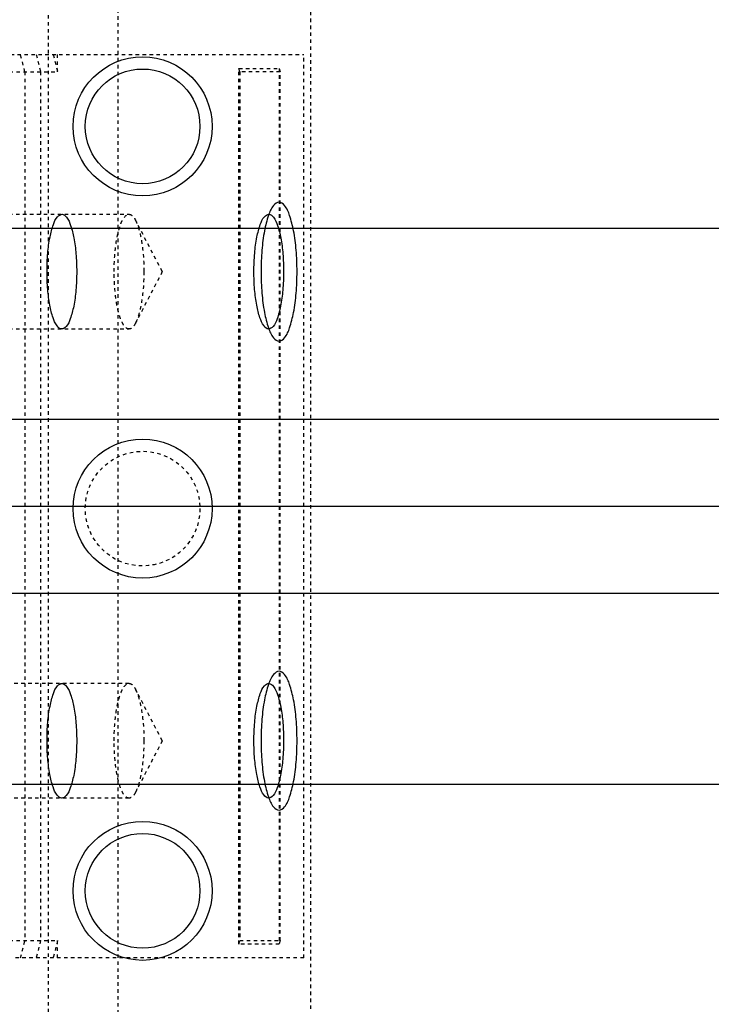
# Model space of a CAD drawing. Header units: millimetres. Extents: x -24622 to 57, y -1603 to 1112.
# Tile 183 of 219: x -691 to -671, y 833 to 862. Entities that reach past the tile are written whole.
import ezdxf
from ezdxf.lldxf.tags import DXFTag

# ---------------------------------------------------------------- set-up
doc = ezdxf.new("R2010")
doc.units = ezdxf.units.MM
doc.linetypes.add('HIDDEN', pattern=[0.2, 0.1, -0.1])
doc.layers.add('DEFAULT_2', color=8, linetype='HIDDEN')
tags = doc.linetypes.add('CENTER', pattern=[2, 1.25, -0.25, 0.25, -0.25]).pattern_tags.tags
tags[10:11] = [DXFTag(74, 4), DXFTag(75, 0), DXFTag(340, '0'), DXFTag(46, 1.0), DXFTag(50, 0.0), DXFTag(44, 0.0), DXFTag(45, 0.0)]
tags[8:9] = [DXFTag(74, 4), DXFTag(75, 0), DXFTag(340, '0'), DXFTag(46, 1.0), DXFTag(50, 0.0), DXFTag(44, 0.0), DXFTag(45, 0.0)]
tags[6:7] = [DXFTag(74, 4), DXFTag(75, 0), DXFTag(340, '0'), DXFTag(46, 1.0), DXFTag(50, 0.0), DXFTag(44, 0.0), DXFTag(45, 0.0)]
tags[4:5] = [DXFTag(74, 4), DXFTag(75, 0), DXFTag(340, '0'), DXFTag(46, 1.0), DXFTag(50, 0.0), DXFTag(44, 0.0), DXFTag(45, 0.0)]
doc.dimstyles.new('7', dxfattribs={"dimtxt": 7, "dimasz": 4.5, "dimexe": 0.7, "dimexo": 0.9, "dimgap": 1.8, "dimtad": 0, "dimtxsty": 'Standard', "dimblk": 'OPEN30', "dimcen": 0, "dimclrd": 5, "dimclre": 3, "dimclrt": 256, "dimadec": 0, "dimazin": 2, "dimtm": 1e-09, "dimtfac": 0.6, "dimtofl": 0, "dimtmove": 0, "dimatfit": 3, "dimldrblk": 'OPEN30', "dimfxl": 1, "dimtolj": 1, "dimarcsym": 0})

# ---------------------------------------------------------------- blocks, each defined once
blk = doc.blocks.new('_Open30')
at = {"color": 0, "linetype": 'ByBlock', "lineweight": -2}
for p, q in [((-1, 0.2679), (0, 0)), ((0, 0), (-1, -0.2679)), ((0, 0), (-1, 0))]:
    blk.add_line(p, q, dxfattribs=at)
blk = doc.blocks.new('*D123')
at = {"color": 3, "linetype": 'ByBlock', "lineweight": -2}
for p, q in [((-763.768, 838.803), (-763.768, 794.537)), ((-563.768, 838.803), (-563.768, 794.537))]:
    blk.add_line(p, q, dxfattribs=at)
at = {"color": 5, "linetype": 'ByBlock', "lineweight": -2}
for p, q in [((-759.268, 795.237), (-673.734, 795.237)), ((-568.268, 795.237), (-653.801, 795.237))]:
    blk.add_line(p, q, dxfattribs=at)
at = {"layer": 'Defpoints', "color": 0, "linetype": 'ByBlock'}
for p in [(-763.768, 839.703), (-563.768, 839.703), (-563.768, 795.237)]:
    blk.add_point(p, dxfattribs=at)
at = {"color": 5, "linetype": 'ByBlock', "lineweight": -2, "xscale": 4.5, "yscale": 4.5, "zscale": 4.5, "rotation": 180}
blk.add_blockref('_Open30', (-763.768, 795.237), dxfattribs=at)
at = {"color": 5, "linetype": 'ByBlock', "lineweight": -2, "xscale": 4.5, "yscale": 4.5, "zscale": 4.5}
blk.add_blockref('_Open30', (-563.768, 795.237), dxfattribs=at)
at = {"linetype": 'ByBlock', "insert": (-663.768, 795.237), "char_height": 7, "attachment_point": 5}
blk.add_mtext('\\A1;200', dxfattribs=at)

msp = doc.modelspace()

# ---------------------------------------------------------------- linework, layer by layer
at = {"color": 7, "linetype": 'Continuous'}
for p, q in [((-763.768, 855.703), (-563.768, 855.703)), ((-763.768, 850.203), (-563.768, 850.203)), ((-763.768, 845.203), (-563.768, 845.203)), ((-763.768, 839.703), (-563.768, 839.703))]:
    msp.add_line(p, q, dxfattribs=at)
at = {"color": 1, "linetype": 'CENTER', "ltscale": 40.64}
msp.add_line((-763.768, 847.703), (-563.768, 847.703), dxfattribs=at)
at = {"color": 7, "linetype": 'Continuous'}
for centre, radius in [((-687.137, 858.634), 2), ((-687.137, 858.634), 1.65), ((-687.137, 847.634), 2), ((-687.137, 836.634), 2), ((-687.137, 836.634), 1.65)]:
    msp.add_circle(centre, radius, dxfattribs=at)
for points, start_tangent, end_tangent in [([(-682.694, 854.453), (-682.719, 855.071), (-682.793, 855.629), (-682.907, 856.071), (-683.052, 856.355), (-683.212, 856.453), (-683.371, 856.355), (-683.516, 856.071), (-683.63, 855.629), (-683.704, 855.071), (-683.729, 854.453)], (0, 1), (0, -1)), ([(-689.887, 854.453), (-689.865, 854.981), (-689.801, 855.45), (-689.704, 855.808), (-689.585, 856.031), (-689.454, 856.103), (-689.324, 856.017), (-689.207, 855.781), (-689.114, 855.421), (-689.055, 854.967), (-689.033, 854.453)], (0.002984, 0.999996), (0.003528, -0.999994)), ([(-683.935, 854.453), (-683.912, 854.982), (-683.848, 855.45), (-683.751, 855.808), (-683.632, 856.031), (-683.501, 856.103), (-683.371, 856.017), (-683.254, 855.781), (-683.162, 855.42), (-683.102, 854.966), (-683.08, 854.453)], (0.003112, 0.999995), (0.003426, -0.999994)), ([(-689.033, 854.453), (-689.056, 853.925), (-689.12, 853.457), (-689.217, 853.099), (-689.335, 852.875), (-689.466, 852.803), (-689.597, 852.89), (-689.714, 853.125), (-689.806, 853.486), (-689.866, 853.939), (-689.887, 854.453)], (-0.002984, -0.999996), (-0.003528, 0.999994)), ([(-683.08, 854.453), (-683.103, 853.924), (-683.167, 853.456), (-683.264, 853.098), (-683.383, 852.875), (-683.514, 852.803), (-683.644, 852.89), (-683.761, 853.125), (-683.853, 853.486), (-683.913, 853.94), (-683.935, 854.453)], (-0.003112, -0.999995), (-0.003426, 0.999994)), ([(-683.729, 854.453), (-683.704, 853.835), (-683.63, 853.278), (-683.516, 852.835), (-683.371, 852.551), (-683.212, 852.453), (-683.052, 852.551), (-682.907, 852.835), (-682.793, 853.278), (-682.719, 853.835), (-682.694, 854.453)], (0, -1), (0, 1)), ([(-682.694, 840.953), (-682.719, 841.571), (-682.793, 842.129), (-682.907, 842.571), (-683.052, 842.855), (-683.212, 842.953), (-683.371, 842.855), (-683.516, 842.571), (-683.63, 842.129), (-683.704, 841.571), (-683.729, 840.953)], (0, 1), (0, -1)), ([(-689.887, 840.953), (-689.865, 841.482), (-689.801, 841.95), (-689.704, 842.308), (-689.585, 842.531), (-689.454, 842.603), (-689.324, 842.517), (-689.207, 842.281), (-689.114, 841.92), (-689.054, 841.466), (-689.033, 840.953)], (0.003112, 0.999995), (0.003426, -0.999994)), ([(-683.935, 840.953), (-683.912, 841.482), (-683.848, 841.95), (-683.751, 842.308), (-683.632, 842.531), (-683.501, 842.603), (-683.371, 842.517), (-683.254, 842.281), (-683.162, 841.92), (-683.102, 841.466), (-683.08, 840.953)], (0.003112, 0.999995), (0.003426, -0.999994)), ([(-689.033, 840.953), (-689.056, 840.424), (-689.12, 839.956), (-689.217, 839.598), (-689.336, 839.375), (-689.466, 839.303), (-689.597, 839.39), (-689.714, 839.625), (-689.806, 839.986), (-689.866, 840.44), (-689.887, 840.953)], (-0.003112, -0.999995), (-0.003426, 0.999994)), ([(-683.08, 840.953), (-683.103, 840.424), (-683.167, 839.956), (-683.264, 839.598), (-683.383, 839.375), (-683.514, 839.303), (-683.644, 839.39), (-683.761, 839.625), (-683.853, 839.986), (-683.913, 840.44), (-683.935, 840.953)], (-0.003112, -0.999995), (-0.003426, 0.999994)), ([(-683.729, 840.953), (-683.704, 840.335), (-683.63, 839.778), (-683.516, 839.335), (-683.371, 839.051), (-683.212, 838.953), (-683.052, 839.051), (-682.907, 839.335), (-682.793, 839.778), (-682.719, 840.335), (-682.694, 840.953)], (0, -1), (0, 1))]:
    msp.add_spline(points, degree=3, dxfattribs=dict(at, start_tangent=start_tangent, end_tangent=end_tangent))
at = {"layer": 'DEFAULT_2', "color": 8, "linetype": 'HIDDEN'}
for p, q in [((-687.847, 865.603), (-687.847, 829.803)), ((-689.847, 831.134), (-689.847, 864.134)), ((-682.31, 864.134), (-682.31, 831.134)), ((-697.137, 860.703), (-682.498, 860.703)), ((-690.521, 860.203), (-690.651, 860.703)), ((-690.2, 860.703), (-690.07, 860.203)), ((-689.71, 860.703), (-689.581, 860.203)), ((-689.581, 860.203), (-689.581, 860.703)), ((-682.498, 834.703), (-682.498, 860.703)), ((-684.365, 860.303), (-683.206, 860.303)), ((-684.365, 835.103), (-684.365, 860.303)), ((-684.339, 860.203), (-684.365, 860.303)), ((-683.206, 860.303), (-683.18, 860.203)), ((-683.206, 860.303), (-683.206, 835.103)), ((-695.967, 860.203), (-689.581, 860.203)), ((-690.521, 860.203), (-690.521, 835.203)), ((-690.07, 860.203), (-690.07, 835.203)), ((-683.18, 860.203), (-684.339, 860.203)), ((-684.339, 860.203), (-684.339, 835.203)), ((-683.18, 835.203), (-683.18, 860.203)), ((-691.179, 856.103), (-687.528, 856.103)), ((-686.571, 854.453), (-687.338, 855.93)), ((-686.571, 854.453), (-687.338, 852.976)), ((-691.179, 852.803), (-687.528, 852.803)), ((-687.528, 842.603), (-691.179, 842.603)), ((-686.571, 840.953), (-687.338, 842.43)), ((-686.571, 840.953), (-687.338, 839.476)), ((-687.528, 839.303), (-691.179, 839.303)), ((-695.967, 835.203), (-689.581, 835.203)), ((-690.651, 834.703), (-690.521, 835.203)), ((-690.07, 835.203), (-690.2, 834.703)), ((-689.581, 835.203), (-689.71, 834.703)), ((-689.581, 834.703), (-689.581, 835.203)), ((-684.365, 835.103), (-684.339, 835.203)), ((-683.206, 835.103), (-684.365, 835.103)), ((-684.339, 835.203), (-683.18, 835.203)), ((-683.18, 835.203), (-683.206, 835.103)), ((-682.498, 834.703), (-697.137, 834.703))]:
    msp.add_line(p, q, dxfattribs=at)
msp.add_circle((-687.137, 847.634), 1.65, dxfattribs=at)
for points, start_tangent, end_tangent in [([(-687.956, 854.453), (-687.923, 855.085), (-687.884, 855.37), (-687.83, 855.62), (-687.766, 855.825), (-687.692, 855.978), (-687.528, 856.103)], (0, 1), (1, 0)), ([(-687.528, 856.103), (-687.479, 856.092), (-687.407, 856.035), (-687.338, 855.93)], (1, 0), (0.460969, -0.887416)), ([(-687.338, 855.93), (-687.241, 855.672), (-687.165, 855.322), (-687.101, 854.453)], (0.460969, -0.887416), (0, -1)), ([(-687.528, 852.803), (-687.692, 852.929), (-687.766, 853.081), (-687.83, 853.286), (-687.884, 853.536), (-687.923, 853.822), (-687.956, 854.453)], (-1, 0), (0, 1)), ([(-687.101, 854.453), (-687.165, 853.585), (-687.241, 853.234), (-687.338, 852.976)], (0, -1), (-0.460969, -0.887416)), ([(-687.338, 852.976), (-687.383, 852.901), (-687.528, 852.803)], (-0.460969, -0.887416), (-1, 0)), ([(-687.956, 840.953), (-687.923, 841.585), (-687.884, 841.87), (-687.83, 842.12), (-687.766, 842.325), (-687.692, 842.478), (-687.528, 842.603)], (0, 1), (1, 0)), ([(-687.528, 842.603), (-687.479, 842.592), (-687.407, 842.535), (-687.338, 842.43)], (1, 0), (0.460969, -0.887416)), ([(-687.338, 842.43), (-687.241, 842.172), (-687.165, 841.822), (-687.101, 840.953)], (0.460969, -0.887416), (0, -1)), ([(-687.528, 839.303), (-687.692, 839.429), (-687.766, 839.581), (-687.83, 839.786), (-687.884, 840.036), (-687.923, 840.322), (-687.956, 840.953)], (-1, 0), (0, 1)), ([(-687.101, 840.953), (-687.165, 840.085), (-687.241, 839.734), (-687.338, 839.476)], (0, -1), (-0.460969, -0.887416)), ([(-687.338, 839.476), (-687.383, 839.401), (-687.528, 839.303)], (-0.460969, -0.887416), (-1, 0))]:
    msp.add_spline(points, degree=3, dxfattribs=dict(at, start_tangent=start_tangent, end_tangent=end_tangent))

# ---------------------------------------------------------------- dimensions: what is measured, and where the dimension line sits
at = {"color": 5, "linetype": 'ByBlock'}
dim = msp.add_linear_dim(base=(-563.768, 795.237), p1=(-763.768, 839.703), p2=(-563.768, 839.703), angle=180, dimstyle='7', dxfattribs=at)
dim.commit()
dim.dimension.update_dxf_attribs({"geometry": '*D123', "text_midpoint": (-663.768, 795.237), "dimtype": 160})

doc.saveas('drawing.dxf')
